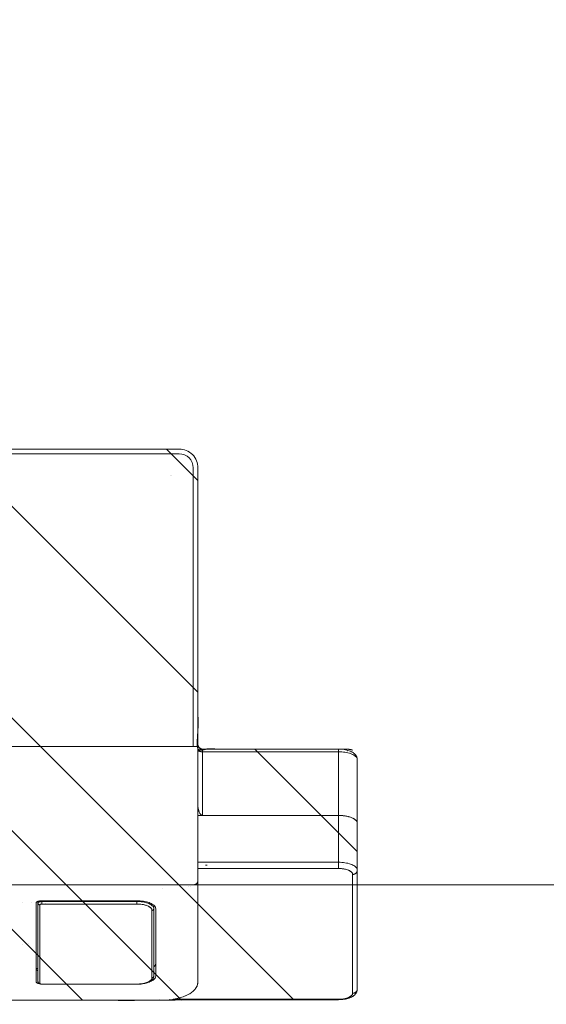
# Model space of a CAD drawing. Header units: inches. Extents: x -467 to -298, y -222 to 20.
# Tile 37 of 57: x -342.43 to -340.21, y -6.04 to -1.91. Entities that reach past the tile are written whole.
import ezdxf

# ---------------------------------------------------------------- set-up
doc = ezdxf.new("R2010")
doc.units = ezdxf.units.IN
doc.header["$LTSCALE"] = 32
doc.header["$MEASUREMENT"] = 0
doc.linetypes.add('Dash Style-1', pattern=[0.083328, 0.041656, -0.041672])
for name, color, linetype, lineweight in [('DashLine', 7, 'Dash Style-1', 13), ('DashLineFill', 7, 'Dash Style-1', 13), ('Drawing', 7, 'Continuous', 18), ('None', 7, 'Continuous', 18), ('SolidLine', 7, 'Continuous', 15)]:
    doc.layers.add(name, color=color, linetype=linetype, lineweight=lineweight)

# ---------------------------------------------------------------- blocks, each defined once
blk = doc.blocks.new('Group-32')
at = {"layer": 'DashLine', "flags": 128}
blk.add_lwpolyline([(0, -2.5591), (69.7638, -2.5591), (69.7638, -24.0157), (0, -24.0157)], close=True, dxfattribs=at)
at = {"layer": 'SolidLine', "flags": 128}
blk.add_lwpolyline([(0, -2.5591), (69.7638, -2.5591), (69.7638, -24.0157), (0, -24.0157)], close=True, dxfattribs=at)
blk = doc.blocks.new('TiMotion_Handset (2D)')
at = {"layer": 'DashLineFill', "linetype": 'Continuous', "lineweight": 13}
h = blk.add_hatch(dxfattribs=at)
h.set_pattern_fill('Steel', color=253, style=0, pattern_type=2)
h.set_pattern_definition([(45, (0, 0), (-1.613, 1.9357), []), (45, (-1.0608, 1.0608), (-0.47235, 0.41676), [])])
h.paths.add_polyline_path([(-0.5651, 2.4409), (-0.5637, 2.4432), (-0.5622, 2.4453), (-0.5606, 2.4473), (-0.5588, 2.4491), (-0.557, 2.4509), (-0.555, 2.4525), (-0.5529, 2.454), (-0.5507, 2.4554), (-0.5484, 2.4566), (-0.546, 2.4577), (-0.5436, 2.4586), (-0.5412, 2.4593), (-0.5387, 2.4599), (-0.5362, 2.4603), (-0.5336, 2.4605), (-0.531, 2.4606), (0.4426, 2.4606), (0.4452, 2.4605), (0.4478, 2.4603), (0.4503, 2.4599), (0.4528, 2.4593), (0.4552, 2.4586), (0.4576, 2.4577), (0.46, 2.4566), (0.4623, 2.4554), (0.4645, 2.454), (0.4666, 2.4525), (0.4686, 2.4509), (0.4704, 2.4491), (0.4722, 2.4473), (0.4738, 2.4453), (0.4753, 2.4432), (0.4767, 2.4409), (0.4779, 2.4386), (0.479, 2.4363), (0.4799, 2.4339), (0.4806, 2.4315), (0.4812, 2.429), (0.4816, 2.4264), (0.4819, 2.4239), (0.482, 2.4213), (0.482, 1.7656), (0.4825, 1.764), (0.483, 1.7623), (0.4834, 1.7606), (0.4838, 1.7589), (0.484, 1.7572), (0.4842, 1.7555), (0.4843, 1.7537), (0.4844, 1.752), (0.4844, -1.752), (0.4843, -1.7546), (0.484, -1.7572), (0.4836, -1.7597), (0.483, -1.7622), (0.4823, -1.7646), (0.4814, -1.767), (0.4803, -1.7693), (0.4791, -1.7717), (0.4777, -1.7739), (0.4762, -1.776), (0.4746, -1.778), (0.4728, -1.7798), (0.471, -1.7816), (0.469, -1.7832), (0.4669, -1.7847), (0.4647, -1.7861), (0.4624, -1.7873), (0.46, -1.7884), (0.4576, -1.7893), (0.4552, -1.79), (0.4527, -1.7906), (0.4502, -1.791), (0.4476, -1.7913), (0.445, -1.7913), (-1.7905, -1.7913), (-1.7931, -1.7913), (-1.7957, -1.791), (-1.7982, -1.7906), (-1.8007, -1.79), (-1.8032, -1.7893), (-1.8055, -1.7884), (-1.8079, -1.7873), (-1.8102, -1.7861), (-1.8124, -1.7847), (-1.8145, -1.7832), (-1.8165, -1.7816), (-1.8184, -1.7798), (-1.8201, -1.778), (-1.8217, -1.776), (-1.8232, -1.7739), (-1.8246, -1.7717), (-1.8258, -1.7693), (-1.8269, -1.767), (-1.8278, -1.7646), (-1.8286, -1.7622), (-1.8291, -1.7597), (-1.8296, -1.7572), (-1.8298, -1.7546), (-1.8299, -1.752), (-1.8299, 1.752), (-1.8298, 1.7546), (-1.8296, 1.7572), (-1.8291, 1.7597), (-1.8286, 1.7622), (-1.8278, 1.7646), (-1.8269, 1.767), (-1.8258, 1.7693), (-1.8246, 1.7717), (-1.8232, 1.7739), (-1.8217, 1.776), (-1.8201, 1.778), (-1.8184, 1.7798), (-1.8165, 1.7816), (-1.8145, 1.7832), (-1.8124, 1.7847), (-1.8102, 1.7861), (-1.8079, 1.7873), (-1.8055, 1.7884), (-1.8032, 1.7893), (-1.8007, 1.79), (-1.7982, 1.7906), (-1.7957, 1.791), (-1.7931, 1.7913), (-1.7905, 1.7913), (-0.5703, 1.7913), (-0.5703, 2.4213), (-0.5703, 2.4239), (-0.57, 2.4264), (-0.5696, 2.429), (-0.569, 2.4315), (-0.5683, 2.4339), (-0.5674, 2.4363), (-0.5663, 2.4386)])
at = {"layer": 'DashLineFill'}
blk.add_open_spline([(-0.5651, 2.4409), (-0.5598, 2.4501), (-0.5415, 2.4606), (-0.0442, 2.4606), (0.4531, 2.4606), (0.4714, 2.4501), (0.482, 2.4318), (0.482, 2.0934), (0.482, 1.7656), (0.4844, 1.7591), (0.4844, 0), (0.4844, -1.7625), (0.4738, -1.7808), (0.4555, -1.7913), (-0.6728, -1.7913), (-1.8011, -1.7913), (-1.8193, -1.7808), (-1.8299, -1.7625), (-1.8299, 0), (-1.8299, 1.7625), (-1.8193, 1.7808), (-1.8011, 1.7913), (-1.1804, 1.7913), (-0.5703, 1.7913), (-0.5703, 2.1063), (-0.5703, 2.4318), (-0.5651, 2.4409)], degree=2, knots=[0, 0, 0, 0.001659, 0.003318, 0.079878, 0.081538, 0.083197, 0.084856, 0.136418, 0.136418, 0.137506, 0.404845, 0.406455, 0.408065, 0.409674, 0.580236, 0.581846, 0.583456, 0.585066, 0.852405, 0.854014, 0.855624, 0.857234, 0.950329, 0.950329, 0.99839, 1, 1, 1], dxfattribs=at)
at = {"layer": 'Drawing'}
for p, q in [((0.4373, 2.4606), (-0.0618, 2.4606)), ((0.4552, 2.4409), (-0.044, 2.4409)), ((0.4389, 2.4606), (0.4373, 2.4606)), ((0.4373, 2.4606), (0.4388, 2.4606)), ((0.4388, 2.4606), (0.4403, 2.4604)), ((0.4417, 2.4603), (0.4388, 2.4606)), ((0.4404, 2.4603), (0.4389, 2.4606)), ((0.4403, 2.4604), (0.4417, 2.46)), ((0.4419, 2.46), (0.4404, 2.4603)), ((0.4431, 2.4601), (0.4417, 2.4603)), ((0.4417, 2.46), (0.4431, 2.4596)), ((0.4434, 2.4594), (0.4419, 2.46)), ((0.4446, 2.4597), (0.4431, 2.4601)), ((0.4431, 2.4596), (0.4445, 2.459)), ((0.4449, 2.4588), (0.4434, 2.4594)), ((0.4445, 2.459), (0.4458, 2.4583)), ((0.4474, 2.4588), (0.4446, 2.4597)), ((0.4462, 2.458), (0.4449, 2.4588)), ((0.4462, 2.458), (0.4458, 2.4583)), ((0.4475, 2.4571), (0.4462, 2.458)), ((0.4471, 2.4574), (0.4466, 2.4577)), ((0.4475, 2.4571), (0.4471, 2.4574)), ((0.4488, 2.4584), (0.4474, 2.4588)), ((0.4488, 2.456), (0.4475, 2.4571)), ((0.4483, 2.4565), (0.4479, 2.4568)), ((0.4488, 2.456), (0.4483, 2.4565)), ((0.4501, 2.4578), (0.4488, 2.4584)), ((0.4499, 2.4549), (0.4488, 2.456)), ((0.4494, 2.4554), (0.4491, 2.4557)), ((0.4494, 2.4554), (0.4499, 2.4549)), ((0.451, 2.4536), (0.4499, 2.4549)), ((0.4529, 2.4563), (0.4501, 2.4578)), ((0.4502, 2.4546), (0.4504, 2.4543)), ((0.4504, 2.4543), (0.4514, 2.453)), ((0.4519, 2.4522), (0.451, 2.4536)), ((0.4514, 2.453), (0.4522, 2.4517)), ((0.4528, 2.4508), (0.4519, 2.4522)), ((0.4522, 2.4517), (0.453, 2.4503)), ((0.4535, 2.4493), (0.4528, 2.4508)), ((0.4529, 2.4563), (0.4542, 2.4557)), ((0.453, 2.4503), (0.4537, 2.4489)), ((0.4541, 2.4477), (0.4535, 2.4493)), ((0.4537, 2.4489), (0.4542, 2.4473)), ((0.4545, 2.446), (0.4541, 2.4477)), ((0.4553, 2.4549), (0.4542, 2.4557)), ((0.4542, 2.4473), (0.4546, 2.4458)), ((0.4549, 2.4444), (0.4545, 2.446)), ((0.4546, 2.4458), (0.4549, 2.4442)), ((0.4551, 2.4427), (0.4549, 2.4444)), ((0.4549, 2.4442), (0.4551, 2.4426)), ((0.4552, 2.4409), (0.4551, 2.4427)), ((0.4551, 2.4426), (0.4552, 2.4409)), ((0.4602, 2.4399), (0.4552, 2.4409)), ((0.4552, 2.4409), (0.4573, 2.4407)), ((0.458, 2.4529), (0.4553, 2.4549)), ((0.4573, 2.4407), (0.4595, 2.44)), ((0.4591, 2.452), (0.458, 2.4529)), ((0.4616, 2.4495), (0.4591, 2.452)), ((0.4595, 2.44), (0.4616, 2.4389)), ((0.4648, 2.4366), (0.4602, 2.4399)), ((0.4625, 2.4485), (0.4616, 2.4495)), ((0.4649, 2.4456), (0.4625, 2.4485)), ((0.4657, 2.4446), (0.4649, 2.4456)), ((0.468, 2.4412), (0.4657, 2.4446)), ((0.4686, 2.4402), (0.468, 2.4412)), ((0.4707, 2.4364), (0.4686, 2.4402)), ((0.4616, 2.4389), (0.4637, 2.4374)), ((0.4637, 2.4374), (0.4657, 2.4354)), ((0.469, 2.4312), (0.4648, 2.4366)), ((0.4657, 2.4354), (0.4676, 2.433)), ((0.4676, 2.433), (0.4695, 2.4303)), ((0.4728, 2.4236), (0.469, 2.4312)), ((0.4695, 2.4303), (0.4712, 2.4271)), ((0.4712, 2.4354), (0.4707, 2.4364)), ((0.4731, 2.4313), (0.4712, 2.4354)), ((0.4712, 2.4271), (0.4728, 2.4236)), ((0.476, 2.4145), (0.4728, 2.4236)), ((0.4728, 2.4236), (0.4743, 2.4198)), ((0.4731, 2.4313), (0.4749, 2.4268)), ((0.4743, 2.4198), (0.4756, 2.4158)), ((0.4752, 2.4259), (0.4749, 2.4268)), ((0.4752, 2.4259), (0.4767, 2.4211)), ((0.4756, 2.4158), (0.4768, 2.4114)), ((0.4783, 2.4045), (0.476, 2.4145)), ((0.478, 2.4161), (0.4767, 2.4211)), ((0.4768, 2.4114), (0.4778, 2.4068)), ((0.4778, 2.4068), (0.4786, 2.4021)), ((0.4792, 2.4108), (0.478, 2.4161)), ((0.4797, 2.3936), (0.4783, 2.4045)), ((0.4786, 2.4021), (0.4793, 2.3972)), ((0.4802, 2.4053), (0.4792, 2.4108)), ((0.4802, 2.4048), (0.4802, 2.4053)), ((0.481, 2.3992), (0.4802, 2.4048)), ((0.4815, 2.3935), (0.481, 2.3992)), ((0.4793, 2.3972), (0.4797, 2.3921)), ((0.4801, 2.3819), (0.4797, 2.3936)), ((0.4797, 2.3921), (0.48, 2.387)), ((0.48, 2.387), (0.4801, 2.3819)), ((0.4801, 2.3819), (0.4801, 1.6869)), ((0.482, 2.3819), (0.4801, 2.3819)), ((0.4815, 2.3935), (0.4818, 2.3877)), ((0.482, 2.3819), (0.4818, 2.3877)), ((0.482, 2.3819), (0.482, 1.6741)), ((0.4064, 1.7913), (-0.5808, 1.7913)), ((0.0056, 1.752), (0.0055, 1.752)), ((0.0059, 1.7623), (0.0059, 1.7623)), ((0.4003, 1.6733), (0.4003, 1.6733)), ((0.4801, 1.6732), (0.4801, 1.6732)), ((0.482, 1.6716), (0.482, 1.6714)), ((0.0137, 1.6411), (0.0137, 1.6411)), ((0.4801, 1.6303), (0.4801, 1.6303)), ((0.0739, 1.5709), (0.0753, 1.5761)), ((0.0753, 1.5761), (0.0769, 1.581)), ((0.0787, 1.5855), (0.0769, 1.581)), ((0.0806, 1.5897), (0.0787, 1.5855)), ((0.0827, 1.5935), (0.0806, 1.5897)), ((0.0808, 1.5748), (0.0808, 1.5748)), ((0.0849, 1.5968), (0.0827, 1.5935)), ((0.0839, 1.5669), (0.0852, 1.5716)), ((0.0881, 1.58), (0.0847, 1.5703)), ((0.0849, 1.5968), (0.0872, 1.5997)), ((0.0852, 1.5716), (0.0866, 1.5759)), ((0.0998, 1.6063), (0.0854, 1.6063)), ((0.0863, 1.5748), (0.0862, 1.5748)), ((0.0866, 1.5759), (0.0881, 1.58)), ((0.0872, 1.5997), (0.0896, 1.602)), ((0.0923, 1.588), (0.0881, 1.58)), ((0.0881, 1.58), (0.0899, 1.5837)), ((0.0896, 1.602), (0.0921, 1.6039)), ((0.0899, 1.5837), (0.0917, 1.587)), ((0.0917, 1.587), (0.0937, 1.59)), ((0.0946, 1.6052), (0.0921, 1.6039)), ((0.0968, 1.5938), (0.0923, 1.588)), ((0.0937, 1.59), (0.0957, 1.5925)), ((0.0972, 1.606), (0.0946, 1.6052)), ((0.0957, 1.5925), (0.0979, 1.5946)), ((0.1017, 1.5973), (0.0968, 1.5938)), ((0.0998, 1.6063), (0.0972, 1.606)), ((0.0979, 1.5946), (0.1001, 1.5963)), ((0.0998, 1.6063), (0.1005, 1.6063)), ((0.3827, 1.6063), (0.0998, 1.6063)), ((0.1004, 1.6063), (0.0998, 1.6063)), ((0.1001, 1.5963), (0.1023, 1.5975)), ((0.101, 1.6062), (0.1004, 1.6063)), ((0.1005, 1.6063), (0.1011, 1.6062)), ((0.1016, 1.6061), (0.101, 1.6062)), ((0.1011, 1.6062), (0.1017, 1.606)), ((0.1021, 1.6059), (0.1016, 1.6061)), ((0.1017, 1.606), (0.1023, 1.6058)), ((0.107, 1.5984), (0.1017, 1.5973)), ((0.1027, 1.6056), (0.1021, 1.6059)), ((0.1023, 1.6058), (0.1028, 1.6056)), ((0.1023, 1.5975), (0.1046, 1.5982)), ((0.1032, 1.6054), (0.1027, 1.6056)), ((0.1028, 1.6056), (0.1034, 1.6052)), ((0.1037, 1.605), (0.1032, 1.6054)), ((0.1034, 1.6052), (0.1039, 1.6049)), ((0.1042, 1.6046), (0.1037, 1.605)), ((0.1039, 1.6049), (0.1044, 1.6045)), ((0.1047, 1.6042), (0.1042, 1.6046)), ((0.1044, 1.6045), (0.1049, 1.604)), ((0.1046, 1.5982), (0.107, 1.5984)), ((0.1051, 1.6038), (0.1047, 1.6042)), ((0.1049, 1.604), (0.1053, 1.6035)), ((0.1055, 1.6033), (0.1051, 1.6038)), ((0.1053, 1.6035), (0.1057, 1.6029)), ((0.1058, 1.6027), (0.1055, 1.6033)), ((0.1057, 1.6029), (0.106, 1.6024)), ((0.1061, 1.6022), (0.1058, 1.6027)), ((0.106, 1.6024), (0.1063, 1.6018)), ((0.1064, 1.6016), (0.1061, 1.6022)), ((0.1063, 1.6018), (0.1065, 1.6011)), ((0.1066, 1.601), (0.1064, 1.6016)), ((0.1065, 1.6011), (0.1067, 1.6005)), ((0.1067, 1.6004), (0.1066, 1.601)), ((0.1067, 1.6005), (0.1069, 1.5998)), ((0.1069, 1.5997), (0.1067, 1.6004)), ((0.1069, 1.5998), (0.1069, 1.5991)), ((0.1069, 1.5991), (0.1069, 1.5997)), ((0.1069, 1.5991), (0.107, 1.5984)), ((0.107, 1.5984), (0.1069, 1.5991)), ((0.3898, 1.5984), (0.107, 1.5984)), ((0.3113, 1.6069), (0.3113, 1.6069)), ((0.3113, 1.6069), (0.3113, 1.6069)), ((0.3377, 1.6115), (0.3377, 1.6114)), ((0.3377, 1.6115), (0.3394, 1.6081)), ((0.3384, 1.6101), (0.3402, 1.6063)), ((0.3394, 1.6081), (0.3401, 1.6063)), ((0.3827, 1.6063), (0.3833, 1.6063)), ((0.3833, 1.6063), (0.3827, 1.6063)), ((0.3833, 1.6063), (0.3839, 1.6062)), ((0.3859, 1.606), (0.3833, 1.6063)), ((0.3839, 1.6062), (0.3833, 1.6063)), ((0.3839, 1.6062), (0.3844, 1.6061)), ((0.3845, 1.606), (0.3839, 1.6062)), ((0.3844, 1.6061), (0.385, 1.6059)), ((0.3851, 1.6058), (0.3845, 1.606)), ((0.385, 1.6059), (0.3856, 1.6056)), ((0.3857, 1.6056), (0.3851, 1.6058)), ((0.3856, 1.6056), (0.3861, 1.6054)), ((0.3863, 1.6052), (0.3857, 1.6056)), ((0.3865, 1.6059), (0.3859, 1.606)), ((0.3861, 1.6054), (0.3866, 1.605)), ((0.3868, 1.6049), (0.3863, 1.6052)), ((0.387, 1.6058), (0.3865, 1.6059)), ((0.3866, 1.605), (0.3871, 1.6046)), ((0.3873, 1.6045), (0.3868, 1.6049)), ((0.3896, 1.605), (0.387, 1.6058)), ((0.3871, 1.6046), (0.3875, 1.6042)), ((0.3877, 1.604), (0.3873, 1.6045)), ((0.3875, 1.6042), (0.3879, 1.6038)), ((0.3882, 1.6035), (0.3877, 1.604)), ((0.3879, 1.6038), (0.3883, 1.6033)), ((0.3885, 1.6029), (0.3882, 1.6035)), ((0.3883, 1.6033), (0.3887, 1.6027)), ((0.3889, 1.6024), (0.3885, 1.6029)), ((0.3887, 1.6027), (0.389, 1.6022)), ((0.3892, 1.6018), (0.3889, 1.6024)), ((0.389, 1.6022), (0.3892, 1.6016)), ((0.3894, 1.6011), (0.3892, 1.6018)), ((0.3892, 1.6016), (0.3894, 1.601)), ((0.3896, 1.6005), (0.3894, 1.6011)), ((0.3894, 1.601), (0.3896, 1.6004)), ((0.3902, 1.6048), (0.3896, 1.605)), ((0.3897, 1.5998), (0.3896, 1.6005)), ((0.3896, 1.6004), (0.3897, 1.5997)), ((0.3898, 1.5991), (0.3897, 1.5998)), ((0.3897, 1.5997), (0.3898, 1.5991)), ((0.3898, 1.5991), (0.3898, 1.5984)), ((0.3898, 1.5984), (0.3898, 1.5991)), ((0.3952, 1.5973), (0.3898, 1.5984)), ((0.3898, 1.5984), (0.3921, 1.5982)), ((0.3907, 1.6046), (0.3902, 1.6048)), ((0.3932, 1.6032), (0.3907, 1.6046)), ((0.3921, 1.5982), (0.3944, 1.5975)), ((0.3937, 1.603), (0.3932, 1.6032)), ((0.3942, 1.6026), (0.3937, 1.603)), ((0.3966, 1.6008), (0.3942, 1.6026)), ((0.3944, 1.5975), (0.3967, 1.5963)), ((0.4001, 1.5938), (0.3952, 1.5973)), ((0.3971, 1.6005), (0.3966, 1.6008)), ((0.3967, 1.5963), (0.3989, 1.5946)), ((0.3994, 1.5982), (0.3971, 1.6005)), ((0.3989, 1.5946), (0.4011, 1.5925)), ((0.3993, 1.5944), (0.3993, 1.5944)), ((0.3998, 1.5978), (0.3994, 1.5982)), ((0.4021, 1.595), (0.3998, 1.5978)), ((0.4046, 1.588), (0.4001, 1.5938)), ((0.4011, 1.5925), (0.4031, 1.59)), ((0.4024, 1.5946), (0.4021, 1.595)), ((0.4024, 1.5946), (0.4045, 1.5914)), ((0.4031, 1.59), (0.4051, 1.587)), ((0.4048, 1.591), (0.4045, 1.5914)), ((0.4086, 1.58), (0.4046, 1.588)), ((0.4067, 1.5874), (0.4048, 1.591)), ((0.4051, 1.587), (0.4069, 1.5837)), ((0.4069, 1.587), (0.4067, 1.5874)), ((0.4088, 1.583), (0.4069, 1.587)), ((0.4069, 1.5837), (0.4086, 1.58)), ((0.4121, 1.5702), (0.4086, 1.58)), ((0.4086, 1.58), (0.4102, 1.5759)), ((0.4104, 1.5787), (0.4088, 1.583)), ((0.4102, 1.5759), (0.4116, 1.5716)), ((0.4106, 1.5783), (0.4104, 1.5787)), ((0.4121, 1.5737), (0.4106, 1.5783)), ((0.4116, 1.5716), (0.4129, 1.5669)), ((0.4121, 1.5737), (0.4134, 1.5688)), ((0.0699, 1.5354), (0.0666, 1.5354)), ((0.07, 1.5416), (0.0699, 1.5354)), ((0.0699, 1.5354), (0.0699, 1.1358)), ((0.0803, 1.5354), (0.0699, 1.5354)), ((0.07, 1.5416), (0.0703, 1.5477)), ((0.0709, 1.5538), (0.0703, 1.5477)), ((0.0709, 1.5538), (0.0717, 1.5597)), ((0.0727, 1.5654), (0.0717, 1.5597)), ((0.0727, 1.5654), (0.0739, 1.5709)), ((0.0808, 1.5481), (0.0803, 1.5354)), ((0.0803, 1.5354), (0.0804, 1.5409)), ((0.0803, 1.5354), (0.0803, 1.1358)), ((0.0804, 1.5409), (0.0808, 1.5464)), ((0.0823, 1.5597), (0.0808, 1.5481)), ((0.0808, 1.5464), (0.0813, 1.5517)), ((0.0813, 1.5517), (0.082, 1.557)), ((0.0815, 1.563), (0.0814, 1.563)), ((0.0819, 1.563), (0.0819, 1.563)), ((0.082, 1.557), (0.0828, 1.5621)), ((0.0847, 1.5703), (0.0823, 1.5597)), ((0.0828, 1.5621), (0.0839, 1.5669)), ((0.4145, 1.5595), (0.4121, 1.5702)), ((0.4129, 1.5669), (0.4139, 1.5621)), ((0.4145, 1.5636), (0.4134, 1.5688)), ((0.4139, 1.5621), (0.4148, 1.557)), ((0.4155, 1.5583), (0.4145, 1.5636)), ((0.416, 1.5479), (0.4145, 1.5595)), ((0.4148, 1.557), (0.4155, 1.5517)), ((0.4155, 1.5581), (0.4155, 1.5583)), ((0.4162, 1.5526), (0.4155, 1.5581)), ((0.4155, 1.5517), (0.416, 1.5464)), ((0.4164, 1.5354), (0.416, 1.5479)), ((0.416, 1.5464), (0.4163, 1.5409)), ((0.4168, 1.5469), (0.4162, 1.5526)), ((0.4163, 1.5409), (0.4164, 1.5354)), ((0.4164, 1.5354), (0.4164, 1.1358)), ((0.4172, 1.5354), (0.4164, 1.5354)), ((0.4171, 1.5412), (0.4168, 1.5469)), ((0.4172, 1.5354), (0.4171, 1.5412)), ((0.4172, 1.1358), (0.4172, 1.5354)), ((0.0699, 1.1358), (0.0665, 1.1358)), ((0.0765, 1.1201), (0.0691, 1.1201)), ((0.0699, 1.1345), (0.0699, 1.1358)), ((0.0803, 1.1358), (0.0699, 1.1358)), ((0.07, 1.1331), (0.0699, 1.1345)), ((0.0701, 1.1318), (0.07, 1.1331)), ((0.0703, 1.1304), (0.0701, 1.1318)), ((0.0705, 1.1292), (0.0703, 1.1304)), ((0.0708, 1.128), (0.0705, 1.1292)), ((0.0711, 1.1268), (0.0708, 1.128)), ((0.0714, 1.1257), (0.0711, 1.1268)), ((0.0718, 1.1247), (0.0714, 1.1257)), ((0.0723, 1.1238), (0.0718, 1.1247)), ((0.0727, 1.1229), (0.0723, 1.1238)), ((0.0732, 1.1222), (0.0727, 1.1229)), ((0.0737, 1.1216), (0.0732, 1.1222)), ((0.0743, 1.121), (0.0737, 1.1216)), ((0.0748, 1.1206), (0.0743, 1.121)), ((0.0754, 1.1203), (0.0748, 1.1206)), ((0.076, 1.1201), (0.0754, 1.1203)), ((0.0765, 1.1201), (0.076, 1.1201)), ((0.0778, 1.1202), (0.0765, 1.1201)), ((0.406, 1.1201), (0.0765, 1.1201)), ((0.0784, 1.1203), (0.0778, 1.1202)), ((0.0783, 1.1516), (0.0783, 1.1516)), ((0.079, 1.1206), (0.0784, 1.1203)), ((0.0788, 1.1516), (0.0788, 1.1516)), ((0.0796, 1.1208), (0.079, 1.1206)), ((0.0793, 1.1516), (0.0792, 1.1516)), ((0.0801, 1.1211), (0.0796, 1.1208)), ((0.0797, 1.1516), (0.0797, 1.1516)), ((0.08, 1.1516), (0.08, 1.1516)), ((0.0806, 1.1215), (0.0801, 1.1211)), ((0.0803, 1.1358), (0.0804, 1.1341)), ((0.0804, 1.1341), (0.0806, 1.1325)), ((0.0806, 1.1325), (0.0809, 1.1312)), ((0.0811, 1.1219), (0.0806, 1.1215)), ((0.0809, 1.1312), (0.0813, 1.1301)), ((0.0816, 1.1224), (0.0811, 1.1219)), ((0.0813, 1.1301), (0.0817, 1.1293)), ((0.082, 1.1229), (0.0816, 1.1224)), ((0.0817, 1.1293), (0.0823, 1.1286)), ((0.0824, 1.1234), (0.082, 1.1229)), ((0.0823, 1.1286), (0.0829, 1.1282)), ((0.0827, 1.124), (0.0824, 1.1234)), ((0.083, 1.1246), (0.0827, 1.124)), ((0.0829, 1.1282), (0.0837, 1.128)), ((0.0832, 1.1253), (0.083, 1.1246)), ((0.0834, 1.1259), (0.0832, 1.1253)), ((0.0836, 1.1266), (0.0834, 1.1259)), ((0.0837, 1.128), (0.0836, 1.1266)), ((0.4131, 1.128), (0.0837, 1.128)), ((0.3512, 1.1175), (0.3505, 1.1142)), ((0.3508, 1.1154), (0.3514, 1.1184)), ((0.3517, 1.1201), (0.3512, 1.1175)), ((0.3517, 1.1201), (0.3514, 1.1184)), ((0.406, 1.1201), (0.4072, 1.1202)), ((0.4072, 1.1202), (0.4078, 1.1203)), ((0.4078, 1.1203), (0.4084, 1.1206)), ((0.4084, 1.1206), (0.409, 1.1208)), ((0.409, 1.1208), (0.4095, 1.1211)), ((0.4095, 1.1211), (0.4101, 1.1215)), ((0.4101, 1.1215), (0.4106, 1.1219)), ((0.4106, 1.1219), (0.411, 1.1224)), ((0.411, 1.1224), (0.4114, 1.1229)), ((0.4114, 1.1229), (0.4118, 1.1234)), ((0.4118, 1.1234), (0.4122, 1.124)), ((0.4122, 1.124), (0.4124, 1.1246)), ((0.4124, 1.1246), (0.4127, 1.1253)), ((0.4127, 1.1253), (0.4129, 1.1259)), ((0.4129, 1.1259), (0.413, 1.1266)), ((0.413, 1.1266), (0.4131, 1.128)), ((0.4131, 1.128), (0.4139, 1.1282)), ((0.4139, 1.1282), (0.4145, 1.1286)), ((0.4145, 1.1286), (0.4151, 1.1293)), ((0.4151, 1.1293), (0.4155, 1.1301)), ((0.4155, 1.1301), (0.4159, 1.1312)), ((0.4159, 1.1312), (0.4162, 1.1325)), ((0.4162, 1.1325), (0.4164, 1.1341)), ((0.4164, 1.1341), (0.4164, 1.1358)), ((0.4172, 1.1358), (0.4164, 1.1358)), ((0.0754, 1.0925), (0.0754, 1.0925)), ((0.2461, 1.0823), (0.2461, 1.0822)), ((0.2462, 1.0821), (0.2462, 1.082)), ((0.3505, 1.1142), (0.3499, 1.1122)), ((0.3501, 1.1124), (0.3508, 1.1154)), ((0.0753, 1.0531), (0.0753, 1.0531)), ((0.2317, 1.0531), (0.2316, 1.0531)), ((0.2509, 1.0531), (0.2509, 1.0531))]:
    blk.add_line(p, q, dxfattribs=at)
at = {"layer": 'Drawing', "color": 7, "linetype": 'Continuous'}
for p, q in [((-0.0162, 1.7913), (-0.0178, 1.7913)), ((-0.0162, 1.7913), (-0.0146, 1.791)), ((-0.0146, 1.791), (-0.0131, 1.7906)), ((-0.0117, 1.7901), (-0.0131, 1.7906)), ((-0.0117, 1.7901), (-0.0102, 1.7895)), ((-0.0089, 1.7887), (-0.0102, 1.7895)), ((-0.0076, 1.7878), (-0.0089, 1.7887)), ((-0.0076, 1.7878), (-0.0064, 1.7867)), ((-0.0052, 1.7856), (-0.0064, 1.7867)), ((-0.0042, 1.7843), (-0.0052, 1.7856)), ((-0.0042, 1.7843), (-0.0032, 1.783)), ((-0.0024, 1.7815), (-0.0032, 1.783)), ((-0.0017, 1.78), (-0.0024, 1.7815)), ((-0.0011, 1.7785), (-0.0017, 1.78)), ((-0.0011, 1.7785), (-0.0006, 1.7768)), ((0.4066, 1.7913), (0.4064, 1.7913)), ((0.4071, 1.7913), (0.4066, 1.7913)), ((0.4086, 1.7912), (0.4071, 1.7913)), ((0.4144, 1.7906), (0.4086, 1.7912)), ((0.4159, 1.7903), (0.4144, 1.7906)), ((0.4174, 1.7899), (0.4159, 1.7903)), ((0.4231, 1.7881), (0.4174, 1.7899)), ((0.4245, 1.7876), (0.4231, 1.7881)), ((0.4259, 1.7869), (0.4245, 1.7876)), ((0.4314, 1.7839), (0.4259, 1.7869)), ((0.4327, 1.7832), (0.4314, 1.7839)), ((0.4339, 1.7823), (0.4327, 1.7832)), ((0.4392, 1.7782), (0.4339, 1.7823)), ((0.4403, 1.7773), (0.4392, 1.7782)), ((-0.0003, 1.7752), (-0.0006, 1.7768)), ((-0.0001, 1.7735), (-0.0003, 1.7752)), ((-0.0001, 1.7735), (0, 1.7717)), ((0, -1.7717), (0, 1.7717)), ((0.4454, 1.7722), (0.4403, 1.7773)), ((0.4464, 1.7711), (0.4454, 1.7722)), ((0.4513, 1.765), (0.4464, 1.7711)), ((0.452, 1.764), (0.4513, 1.765)), ((0.4567, 1.757), (0.452, 1.764)), ((0.4573, 1.7559), (0.4567, 1.757)), ((0.4616, 1.748), (0.4573, 1.7559)), ((0.4656, 1.7393), (0.4616, 1.748)), ((0.466, 1.7383), (0.4656, 1.7393)), ((0.4696, 1.7289), (0.466, 1.7383)), ((0.4729, 1.7188), (0.4696, 1.7289)), ((0.4758, 1.708), (0.4729, 1.7188)), ((0.4783, 1.6967), (0.4758, 1.708)), ((0.4785, 1.6961), (0.4783, 1.6967)), ((0.4805, 1.6845), (0.4785, 1.6961)), ((0.4822, 1.6724), (0.4805, 1.6845)), ((0.4834, 1.6601), (0.4822, 1.6724)), ((0.4841, 1.6476), (0.4834, 1.6601)), ((0.0911, 1.6114), (0.0939, 1.6129)), ((0.0939, 1.6129), (0.0967, 1.6138)), ((0.0967, 1.6138), (0.0998, 1.6142)), ((0.3827, 1.6142), (0.0998, 1.6142)), ((0.3292, 1.6142), (0.3294, 1.6142)), ((0.3294, 1.6142), (0.3323, 1.6138)), ((0.3323, 1.6138), (0.3351, 1.6129)), ((0.3351, 1.6129), (0.3379, 1.6114)), ((0.3827, 1.6142), (0.3858, 1.6138)), ((0.3858, 1.6138), (0.3887, 1.6129)), ((0.3887, 1.6129), (0.3915, 1.6114)), ((0.4844, 1.635), (0.4841, 1.6476)), ((0.4844, 1.6339), (0.4844, 1.635)), ((0.4844, -1.7189), (0.4844, 1.6339)), ((0.0697, 1.569), (0.0711, 1.575)), ((0.0711, 1.575), (0.0726, 1.5807)), ((0.0726, 1.5807), (0.0744, 1.5861)), ((0.0744, 1.5861), (0.0763, 1.5911)), ((0.0763, 1.5911), (0.0784, 1.5957)), ((0.0784, 1.5957), (0.0807, 1.5999)), ((0.0807, 1.5999), (0.0831, 1.6035)), ((0.0831, 1.6035), (0.0857, 1.6067)), ((0.0857, 1.6067), (0.0883, 1.6093)), ((0.0883, 1.6093), (0.0911, 1.6114)), ((0.3377, 1.6115), (0.3393, 1.6082)), ((0.3379, 1.6114), (0.3407, 1.6093)), ((0.3393, 1.6082), (0.3401, 1.6063)), ((0.3407, 1.6093), (0.3433, 1.6067)), ((0.3433, 1.6067), (0.3436, 1.6063)), ((0.3915, 1.6114), (0.3942, 1.6093)), ((0.3942, 1.6093), (0.3969, 1.6067)), ((0.3969, 1.6067), (0.3994, 1.6035)), ((0.3994, 1.6035), (0.4018, 1.5999)), ((0.4018, 1.5999), (0.4041, 1.5957)), ((0.4041, 1.5957), (0.4062, 1.5911)), ((0.4062, 1.5911), (0.4082, 1.5861)), ((0.4082, 1.5861), (0.4099, 1.5807)), ((0.4099, 1.5807), (0.4105, 1.5785)), ((0.0666, 1.5354), (0.0667, 1.5428)), ((0.0666, 1.1358), (0.0666, 1.5354)), ((0.0667, 1.5428), (0.0671, 1.5496)), ((0.0671, 1.5496), (0.0677, 1.5562)), ((0.0677, 1.5562), (0.0686, 1.5627)), ((0.0686, 1.5627), (0.0697, 1.569)), ((0.0666, 1.1336), (0.0666, 1.1358)), ((0.0667, 1.1316), (0.0666, 1.1336)), ((0.0669, 1.1296), (0.0667, 1.1316)), ((0.0672, 1.1277), (0.0669, 1.1296)), ((0.0675, 1.1258), (0.0672, 1.1277)), ((0.0679, 1.124), (0.0675, 1.1258)), ((0.0684, 1.1222), (0.0679, 1.124)), ((0.0689, 1.1206), (0.0684, 1.1222)), ((0.0695, 1.1191), (0.0689, 1.1206)), ((0.0701, 1.1177), (0.0695, 1.1191)), ((0.0708, 1.1165), (0.0701, 1.1177)), ((0.0715, 1.1154), (0.0708, 1.1165)), ((0.3575, 1.1154), (0.3582, 1.1165)), ((0.3582, 1.1165), (0.3589, 1.1177)), ((0.3595, 1.1191), (0.3589, 1.1177)), ((0.3599, 1.1201), (0.3595, 1.1191)), ((0.4117, 1.1165), (0.411, 1.1154)), ((0.4124, 1.1177), (0.4117, 1.1165)), ((0.4124, 1.1177), (0.413, 1.1191)), ((0.413, 1.1191), (0.4136, 1.1206)), ((0.4141, 1.1222), (0.4136, 1.1206)), ((0.4146, 1.124), (0.4141, 1.1222)), ((0.4146, 1.124), (0.415, 1.1258)), ((0.4153, 1.1277), (0.415, 1.1258)), ((0.4156, 1.1296), (0.4153, 1.1277)), ((0.4157, 1.1307), (0.4156, 1.1296)), ((0.0723, 1.1145), (0.0715, 1.1154)), ((0.0731, 1.1137), (0.0723, 1.1145)), ((0.0739, 1.113), (0.0731, 1.1137)), ((0.0747, 1.1126), (0.0739, 1.113)), ((0.0756, 1.1123), (0.0747, 1.1126)), ((0.0765, 1.1122), (0.0756, 1.1123)), ((0.406, 1.1122), (0.0765, 1.1122)), ((0.3501, 1.1124), (0.35, 1.1122)), ((0.3534, 1.1123), (0.3525, 1.1122)), ((0.3525, 1.1122), (0.3525, 1.1122)), ((0.3543, 1.1126), (0.3534, 1.1123)), ((0.3551, 1.113), (0.3543, 1.1126)), ((0.3559, 1.1137), (0.3551, 1.113)), ((0.3567, 1.1145), (0.3559, 1.1137)), ((0.3575, 1.1154), (0.3567, 1.1145)), ((0.3575, 1.1154), (0.3567, 1.1145)), ((0.4069, 1.1123), (0.406, 1.1122)), ((0.4078, 1.1126), (0.4069, 1.1123)), ((0.4086, 1.113), (0.4078, 1.1126)), ((0.4094, 1.1137), (0.4086, 1.113)), ((0.4094, 1.1137), (0.4102, 1.1145)), ((0.4102, 1.1145), (0.411, 1.1154))]:
    blk.add_line(p, q, dxfattribs=at)
at = {"layer": 'SolidLine', "color": 253}
for p, q in [((-0.5594, 2.4358), (-0.5574, 2.4395)), ((-0.5574, 2.4395), (-0.5567, 2.4406)), ((-0.5567, 2.4406), (-0.5545, 2.444)), ((-0.5545, 2.444), (-0.5537, 2.4451)), ((-0.5537, 2.4451), (-0.5513, 2.448)), ((-0.5513, 2.448), (-0.5504, 2.4491)), ((-0.5504, 2.4491), (-0.5479, 2.4516)), ((-0.5492, 2.4376), (-0.5471, 2.4422)), ((-0.5479, 2.4516), (-0.5468, 2.4525)), ((-0.5471, 2.4422), (-0.5448, 2.4464)), ((-0.5442, 2.4545), (-0.5468, 2.4525)), ((-0.5448, 2.4464), (-0.5423, 2.4501)), ((-0.5442, 2.4545), (-0.5429, 2.4554)), ((-0.5429, 2.4554), (-0.5417, 2.4562)), ((-0.5423, 2.4501), (-0.5398, 2.4533)), ((-0.5389, 2.4576), (-0.5417, 2.4562)), ((-0.5398, 2.4533), (-0.5371, 2.4559)), ((-0.5389, 2.4576), (-0.5375, 2.4583)), ((-0.5375, 2.4583), (-0.536, 2.4588)), ((-0.5371, 2.4559), (-0.5343, 2.4579)), ((-0.536, 2.4588), (-0.5332, 2.4597)), ((-0.5343, 2.4579), (-0.5315, 2.4594)), ((-0.5332, 2.4597), (-0.5317, 2.46)), ((-0.5317, 2.46), (-0.5302, 2.4603)), ((-0.5315, 2.4594), (-0.5286, 2.4603)), ((-0.5302, 2.4603), (-0.5273, 2.4606)), ((-0.5273, 2.4606), (-0.5288, 2.4603)), ((-0.5286, 2.4603), (-0.5257, 2.4606)), ((-0.5257, 2.4606), (-0.5273, 2.4606)), ((-0.0618, 2.4606), (-0.5257, 2.4606)), ((-0.282, 2.4376), (-0.2798, 2.4422)), ((-0.2798, 2.4422), (-0.2775, 2.4464)), ((-0.2786, 2.4446), (-0.2791, 2.4435)), ((-0.2779, 2.4457), (-0.2786, 2.4446)), ((-0.2751, 2.4501), (-0.2775, 2.4464)), ((-0.2769, 2.4477), (-0.2775, 2.4464)), ((-0.2756, 2.4493), (-0.2769, 2.4477)), ((-0.275, 2.4504), (-0.2766, 2.4477)), ((-0.2725, 2.4533), (-0.2751, 2.4501)), ((-0.2712, 2.4549), (-0.275, 2.4504)), ((-0.2713, 2.4549), (-0.2728, 2.4528)), ((-0.2725, 2.4533), (-0.2698, 2.4559)), ((-0.2698, 2.4559), (-0.2713, 2.4549)), ((-0.2701, 2.4556), (-0.2712, 2.4549)), ((-0.2671, 2.4579), (-0.2698, 2.4559)), ((-0.2671, 2.4579), (-0.2642, 2.4594)), ((-0.2651, 2.4592), (-0.2664, 2.4583)), ((-0.2651, 2.4592), (-0.2661, 2.4585)), ((-0.2644, 2.4593), (-0.2651, 2.4592)), ((-0.2644, 2.4593), (-0.2651, 2.4592)), ((-0.2642, 2.4594), (-0.2613, 2.4603)), ((-0.2584, 2.4606), (-0.2613, 2.4603)), ((-0.0832, 2.4422), (-0.0854, 2.4376)), ((-0.0809, 2.4464), (-0.0832, 2.4422)), ((-0.0785, 2.4501), (-0.0809, 2.4464)), ((-0.0759, 2.4533), (-0.0785, 2.4501)), ((-0.0732, 2.4559), (-0.0759, 2.4533)), ((-0.0705, 2.4579), (-0.0732, 2.4559)), ((-0.0676, 2.4594), (-0.0705, 2.4579)), ((-0.0647, 2.4603), (-0.0676, 2.4594)), ((-0.0618, 2.4606), (-0.0647, 2.4603)), ((-0.0604, 2.4606), (-0.0618, 2.4606)), ((-0.0618, 2.4606), (-0.0603, 2.4606)), ((-0.0589, 2.4604), (-0.0604, 2.4606)), ((-0.0603, 2.4606), (-0.0587, 2.4603)), ((-0.0575, 2.46), (-0.0589, 2.4604)), ((-0.0587, 2.4603), (-0.0572, 2.46)), ((-0.056, 2.4596), (-0.0575, 2.46)), ((-0.0561, 2.4596), (-0.0572, 2.46)), ((-0.0557, 2.4594), (-0.0561, 2.4596)), ((-0.0547, 2.459), (-0.056, 2.4596)), ((-0.0547, 2.459), (-0.0557, 2.4594)), ((-0.0534, 2.4583), (-0.0547, 2.459)), ((-0.0543, 2.4588), (-0.0545, 2.4589)), ((-0.0539, 2.4585), (-0.0543, 2.4588)), ((-0.049, 2.4399), (-0.0535, 2.4366)), ((-0.0521, 2.4574), (-0.0534, 2.4583)), ((-0.0529, 2.458), (-0.0531, 2.4581)), ((-0.0525, 2.4577), (-0.0529, 2.458)), ((-0.0509, 2.4565), (-0.0521, 2.4574)), ((-0.0516, 2.4571), (-0.0518, 2.4572)), ((-0.0513, 2.4568), (-0.0516, 2.4571)), ((-0.0498, 2.4554), (-0.0509, 2.4565)), ((-0.0504, 2.456), (-0.0506, 2.4562)), ((-0.0505, 2.4389), (-0.0483, 2.44)), ((-0.0504, 2.456), (-0.0501, 2.4557)), ((-0.0487, 2.4543), (-0.0498, 2.4554)), ((-0.0495, 2.4551), (-0.0492, 2.4549)), ((-0.0492, 2.4549), (-0.049, 2.4546)), ((-0.044, 2.4409), (-0.049, 2.4399)), ((-0.0478, 2.453), (-0.0487, 2.4543)), ((-0.0484, 2.4539), (-0.0482, 2.4536)), ((-0.0483, 2.44), (-0.0462, 2.4407)), ((-0.0482, 2.4536), (-0.048, 2.4533)), ((-0.0469, 2.4517), (-0.0478, 2.453)), ((-0.0475, 2.4526), (-0.0472, 2.4522)), ((-0.0472, 2.4522), (-0.0464, 2.4508)), ((-0.0462, 2.4503), (-0.0469, 2.4517)), ((-0.0464, 2.4508), (-0.0457, 2.4493)), ((-0.0455, 2.4489), (-0.0462, 2.4503)), ((-0.0462, 2.4407), (-0.044, 2.4409)), ((-0.0457, 2.4493), (-0.0451, 2.4477)), ((-0.045, 2.4473), (-0.0455, 2.4489)), ((-0.0451, 2.4477), (-0.0446, 2.446)), ((-0.0445, 2.4458), (-0.045, 2.4473)), ((-0.0446, 2.446), (-0.0443, 2.4444)), ((-0.0442, 2.4442), (-0.0445, 2.4458)), ((-0.0443, 2.4444), (-0.0441, 2.4427)), ((-0.0441, 2.4426), (-0.0442, 2.4442)), ((-0.0441, 2.4427), (-0.044, 2.4409)), ((-0.044, 2.4409), (-0.0441, 2.4426)), ((-0.5694, 2.3993), (-0.5699, 2.3936)), ((-0.5686, 2.4049), (-0.5694, 2.3993)), ((-0.5686, 2.4049), (-0.5677, 2.4104)), ((-0.5675, 2.411), (-0.5677, 2.4104)), ((-0.5675, 2.411), (-0.5664, 2.4163)), ((-0.565, 2.4214), (-0.5664, 2.4163)), ((-0.565, 2.4214), (-0.5635, 2.4262)), ((-0.5617, 2.4306), (-0.5635, 2.4262)), ((-0.5624, 2.4201), (-0.5625, 2.42)), ((-0.5613, 2.4316), (-0.5617, 2.4306)), ((-0.5613, 2.4316), (-0.5594, 2.4358)), ((-0.5578, 2.4023), (-0.5585, 2.3956)), ((-0.557, 2.4088), (-0.5578, 2.4023)), ((-0.5559, 2.4152), (-0.557, 2.4088)), ((-0.5569, 2.4319), (-0.5569, 2.4318)), ((-0.5545, 2.4213), (-0.5559, 2.4152)), ((-0.553, 2.4271), (-0.5545, 2.4213)), ((-0.5512, 2.4325), (-0.553, 2.4271)), ((-0.5492, 2.4376), (-0.5512, 2.4325)), ((-0.2906, 2.4023), (-0.2912, 2.3956)), ((-0.2907, 2.4007), (-0.2911, 2.3977)), ((-0.2908, 2.4), (-0.2911, 2.3975)), ((-0.2906, 2.4023), (-0.2897, 2.4088)), ((-0.2897, 2.4088), (-0.2886, 2.4152)), ((-0.2893, 2.4122), (-0.2897, 2.4088)), ((-0.2893, 2.412), (-0.2896, 2.4094)), ((-0.2884, 2.416), (-0.2893, 2.4122)), ((-0.2887, 2.4144), (-0.2893, 2.412)), ((-0.2886, 2.4152), (-0.2873, 2.4213)), ((-0.2857, 2.4271), (-0.2873, 2.4213)), ((-0.2862, 2.4255), (-0.2869, 2.4225)), ((-0.2862, 2.4254), (-0.2867, 2.4234)), ((-0.2857, 2.4271), (-0.2862, 2.4255)), ((-0.2859, 2.4263), (-0.2862, 2.4254)), ((-0.2839, 2.4325), (-0.2857, 2.4271)), ((-0.282, 2.4376), (-0.2839, 2.4325)), ((-0.094, 2.4023), (-0.0946, 2.3956)), ((-0.0931, 2.4088), (-0.094, 2.4023)), ((-0.0931, 2.4088), (-0.092, 2.4152)), ((-0.092, 2.4152), (-0.0907, 2.4213)), ((-0.0907, 2.4213), (-0.0891, 2.4271)), ((-0.0891, 2.4271), (-0.0873, 2.4325)), ((-0.0873, 2.4325), (-0.0854, 2.4376)), ((-0.0845, 2.4016), (-0.0845, 2.4016)), ((-0.0671, 2.4046), (-0.0685, 2.3937)), ((-0.0681, 2.3972), (-0.0675, 2.4021)), ((-0.0675, 2.4021), (-0.0666, 2.4068)), ((-0.0648, 2.4146), (-0.0671, 2.4046)), ((-0.0666, 2.4068), (-0.0656, 2.4114)), ((-0.0656, 2.4114), (-0.0644, 2.4158)), ((-0.0616, 2.4236), (-0.0648, 2.4146)), ((-0.0644, 2.4158), (-0.0631, 2.4198)), ((-0.0631, 2.4198), (-0.0616, 2.4236)), ((-0.0578, 2.4312), (-0.0616, 2.4236)), ((-0.0616, 2.4236), (-0.06, 2.4271)), ((-0.06, 2.4271), (-0.0583, 2.4303)), ((-0.0583, 2.4303), (-0.0565, 2.433)), ((-0.0535, 2.4366), (-0.0578, 2.4312)), ((-0.0565, 2.433), (-0.0545, 2.4354)), ((-0.0545, 2.4354), (-0.0525, 2.4374)), ((-0.0525, 2.4374), (-0.0505, 2.4389)), ((-0.5703, 2.3819), (-0.5702, 2.3878)), ((-0.5703, 2.3819), (-0.5703, 1.811)), ((-0.57, 2.3819), (-0.5703, 2.3819)), ((-0.5702, 2.3878), (-0.5699, 2.3936)), ((-0.5685, 2.3819), (-0.57, 2.3819)), ((-0.2917, 2.3819), (-0.5685, 2.3819)), ((-0.5589, 2.3888), (-0.559, 2.3819)), ((-0.559, 1.811), (-0.559, 2.3819)), ((-0.5585, 2.3956), (-0.5589, 2.3888)), ((-0.2917, 2.3819), (-0.2916, 2.3888)), ((-0.2917, 1.7913), (-0.2917, 2.3819)), ((-0.0951, 2.3819), (-0.2917, 2.3819)), ((-0.2912, 2.3956), (-0.2916, 2.3888)), ((-0.2911, 2.3977), (-0.2912, 2.396)), ((-0.2911, 2.3975), (-0.2912, 2.3961)), ((-0.095, 2.3888), (-0.0951, 2.3819)), ((-0.0951, 1.7913), (-0.0951, 2.3819)), ((-0.069, 2.3819), (-0.0951, 2.3819)), ((-0.0946, 2.3956), (-0.095, 2.3888)), ((-0.0685, 2.3937), (-0.069, 2.3819)), ((-0.069, 2.3819), (-0.0689, 2.387)), ((-0.069, 2.3819), (-0.069, 1.7913)), ((-0.0689, 2.387), (-0.0686, 2.3921)), ((-0.0687, 2.3898), (-0.0687, 2.3898)), ((-0.0686, 2.3921), (-0.0681, 2.3972)), ((-0.0833, 1.8307), (-0.0833, 1.8307)), ((-0.0833, 1.8307), (-0.0833, 1.8238)), ((-0.5808, 1.7913), (-1.7511, 1.7913)), ((-0.59, 1.7913), (-0.5884, 1.7914)), ((-0.5884, 1.7914), (-0.5868, 1.7916)), ((-0.5868, 1.7916), (-0.5852, 1.7919)), ((-0.5836, 1.7924), (-0.5852, 1.7919)), ((-0.5836, 1.7924), (-0.5821, 1.793)), ((-0.5821, 1.793), (-0.5807, 1.7937)), ((-0.5807, 1.7937), (-0.5793, 1.7945)), ((-0.5793, 1.7945), (-0.5779, 1.7955)), ((-0.5779, 1.7955), (-0.5767, 1.7965)), ((-0.5767, 1.7965), (-0.5755, 1.7977)), ((-0.5755, 1.7977), (-0.5745, 1.7989)), ((-0.5745, 1.7989), (-0.5735, 1.8003)), ((-0.5735, 1.8003), (-0.5727, 1.8017)), ((-0.5727, 1.7984), (-0.5729, 1.7981)), ((-0.5727, 1.8017), (-0.572, 1.8031)), ((-0.5725, 1.7986), (-0.5727, 1.7984)), ((-0.5717, 1.7997), (-0.5723, 1.799)), ((-0.5714, 1.8046), (-0.572, 1.8031)), ((-0.5714, 1.8003), (-0.5717, 1.7997)), ((-0.5714, 1.8046), (-0.5709, 1.8062)), ((-0.5709, 1.8012), (-0.5714, 1.8003)), ((-0.5709, 1.8062), (-0.5706, 1.8078)), ((-0.5709, 1.8012), (-0.5702, 1.8027)), ((-0.5706, 1.8078), (-0.5704, 1.8094)), ((-0.5704, 1.8094), (-0.5703, 1.811)), ((-0.5703, 1.811), (-0.5703, 1.811)), ((-0.57, 1.811), (-0.5703, 1.811)), ((-0.5702, 1.8027), (-0.5696, 1.8043)), ((-0.5697, 1.811), (-0.57, 1.811)), ((-0.5685, 1.811), (-0.5697, 1.811)), ((-0.5696, 1.8043), (-0.5691, 1.8059)), ((-0.5691, 1.8059), (-0.5688, 1.8076)), ((-0.5688, 1.8076), (-0.5686, 1.8093)), ((-0.5686, 1.8093), (-0.5685, 1.811)), ((-0.559, 1.811), (-0.5685, 1.811)), ((-0.5665, 1.7914), (-0.5673, 1.7913)), ((-0.5673, 1.7913), (-0.5666, 1.7914)), ((-0.5666, 1.7914), (-0.5659, 1.7916)), ((-0.5658, 1.7917), (-0.5665, 1.7914)), ((-0.5659, 1.7916), (-0.5653, 1.7919)), ((-0.5651, 1.792), (-0.5658, 1.7917)), ((-0.5653, 1.7919), (-0.5646, 1.7924)), ((-0.5644, 1.7926), (-0.5651, 1.792)), ((-0.5646, 1.7924), (-0.564, 1.793)), ((-0.5638, 1.7932), (-0.5644, 1.7926)), ((-0.564, 1.793), (-0.5633, 1.7937)), ((-0.5631, 1.794), (-0.5638, 1.7932)), ((-0.5633, 1.7937), (-0.5627, 1.7945)), ((-0.5625, 1.7949), (-0.5631, 1.794)), ((-0.5627, 1.7945), (-0.5622, 1.7955)), ((-0.5619, 1.796), (-0.5625, 1.7949)), ((-0.5622, 1.7955), (-0.5617, 1.7965)), ((-0.5614, 1.7971), (-0.5619, 1.796)), ((-0.5617, 1.7965), (-0.5612, 1.7977)), ((-0.5609, 1.7984), (-0.5614, 1.7971)), ((-0.5612, 1.7977), (-0.5607, 1.7989)), ((-0.5605, 1.7997), (-0.5609, 1.7984)), ((-0.5607, 1.7989), (-0.5603, 1.8003)), ((-0.5601, 1.8011), (-0.5605, 1.7997)), ((-0.5603, 1.8003), (-0.56, 1.8017)), ((-0.5598, 1.8026), (-0.5601, 1.8011)), ((-0.56, 1.8017), (-0.5597, 1.8031)), ((-0.5595, 1.8042), (-0.5598, 1.8026)), ((-0.5597, 1.8031), (-0.5594, 1.8046)), ((-0.5593, 1.8058), (-0.5595, 1.8042)), ((-0.5594, 1.8046), (-0.5592, 1.8062)), ((-0.5591, 1.8075), (-0.5593, 1.8058)), ((-0.5592, 1.8062), (-0.5591, 1.8078)), ((-0.5591, 1.8078), (-0.559, 1.8094)), ((-0.559, 1.8092), (-0.5591, 1.8075)), ((-0.2917, 1.811), (-0.559, 1.811)), ((-0.559, 1.811), (-0.559, 1.8092)), ((-0.559, 1.8094), (-0.559, 1.811)), ((-0.4777, 1.7919), (-0.4777, 1.7919)), ((-0.3289, 1.7917), (-0.3383, 1.7913)), ((-0.3383, 1.7913), (-0.3296, 1.7917)), ((-0.3296, 1.7917), (-0.322, 1.7926)), ((-0.3203, 1.7928), (-0.3289, 1.7917)), ((-0.322, 1.7926), (-0.3151, 1.794)), ((-0.3124, 1.7946), (-0.3203, 1.7928)), ((-0.3158, 1.7939), (-0.3158, 1.7938)), ((-0.3151, 1.794), (-0.3102, 1.7954)), ((-0.3054, 1.7971), (-0.3124, 1.7946)), ((-0.3093, 1.7956), (-0.3056, 1.797)), ((-0.3056, 1.797), (-0.3026, 1.7984)), ((-0.2995, 1.8001), (-0.3054, 1.7971)), ((-0.3026, 1.7984), (-0.3001, 1.7998)), ((-0.3001, 1.7998), (-0.2982, 1.801)), ((-0.2953, 1.8035), (-0.2995, 1.8001)), ((-0.2982, 1.801), (-0.2967, 1.8022)), ((-0.2967, 1.8022), (-0.2955, 1.8033)), ((-0.2955, 1.8033), (-0.2946, 1.8043)), ((-0.2938, 1.8052), (-0.2953, 1.8035)), ((-0.2946, 1.8043), (-0.2938, 1.8052)), ((-0.2927, 1.8071), (-0.2938, 1.8052)), ((-0.2938, 1.8052), (-0.2933, 1.8061)), ((-0.2933, 1.8061), (-0.2928, 1.8069)), ((-0.2928, 1.8069), (-0.2924, 1.8076)), ((-0.292, 1.809), (-0.2927, 1.8071)), ((-0.2924, 1.8076), (-0.292, 1.8091)), ((-0.2917, 1.811), (-0.292, 1.809)), ((-0.292, 1.8091), (-0.2917, 1.811)), ((-0.5808, 1.7717), (-1.7511, 1.7717)), ((-1.8299, 1.7126), (-1.8299, -1.7126)), ((-1.8102, 1.7126), (-1.8102, -1.7126)), ((-1.7207, 1.6772), (-1.7208, 1.6772)), ((-1.7203, 1.6819), (-1.7203, 1.6819))]:
    blk.add_line(p, q, dxfattribs=at)
at = {"layer": 'SolidLine', "color": 253, "linetype": 'Continuous'}
blk.add_line((-0.5808, 1.7913), (-0.5808, -1.7905), dxfattribs=at)
at = {"layer": 'SolidLine', "color": 253}
for centre, radius, start, end in [((-1.7512, 1.7127), 0.0787, 89.951, 180.049), ((-1.7511, 1.7126), 0.0591, 90, 180)]:
    blk.add_arc(centre, radius, start, end, dxfattribs=at)
blk = doc.blocks.new('Group-61')
at = {"layer": 'None'}
blk.add_blockref('Group-32', (0, 0), dxfattribs=at)
at = {"layer": 'None', "color": 7, "rotation": 270}
blk.add_blockref('TiMotion_Handset (2D)', (61.8622, -24.0157), dxfattribs=at)
blk = doc.blocks.new('SL Credenza Desk Top (2D)')
at = {"layer": 'None'}
blk.add_blockref('Group-61', (0, 0), dxfattribs=at)
at = {"layer": 'Drawing', "color": 0, "flags": 1}
for tag in ['Tag', 'Catalog', 'Option1', 'Option2', 'Option3', 'Option4', 'Option5', 'Option6', 'Option7', 'Option8', 'Option9', 'Option10', 'Option11', 'Option12', 'Custom', 'FinishGroup', 'Discount', 'Item2', 'Item3', 'Item6', 'Item9', 'Item10', 'Item12', 'Item13', 'Item16', 'Item19', 'Item20', 'Item21', 'Item22', 'Item23', 'Item24', 'Item25', 'Item8', 'Item18', 'Item1', 'Item4', 'Item5', 'Item7', 'Item11', 'Item14', 'Item15', 'Item17']:
    blk.add_attdef(tag, (-45.8716, 8.9537), '', height=0.00709, dxfattribs=at)

msp = doc.modelspace()

# ---------------------------------------------------------------- block references
at = {"layer": 'Drawing'}
msp.add_blockref('SL Credenza Desk Top (2D)', (-405.3309, 18.4764), dxfattribs=at)

doc.saveas('drawing.dxf')
